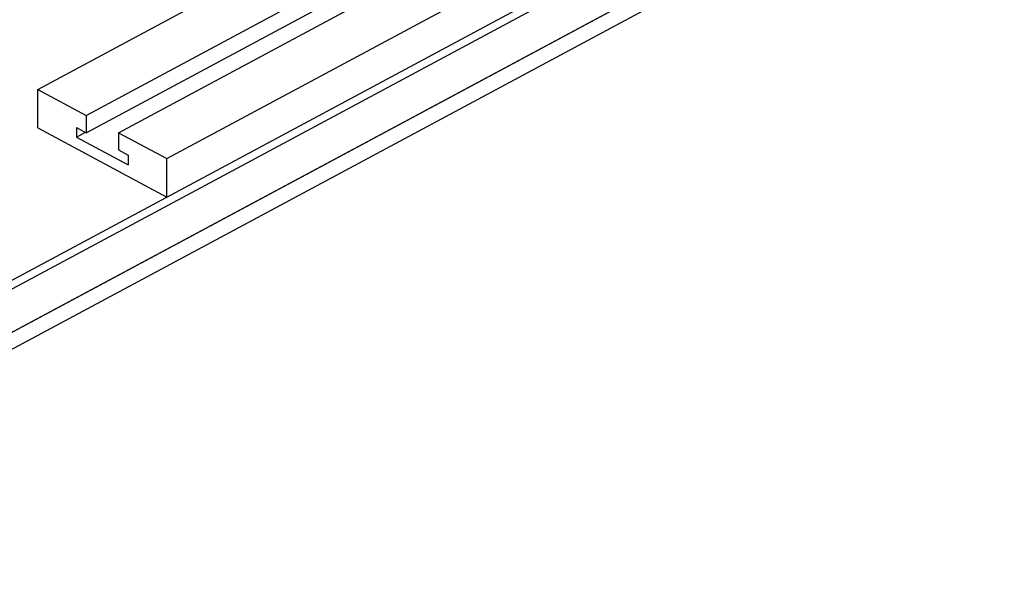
# Model space of a CAD drawing. Header units: millimetres. Extents: x 0 to 841, y 0 to 594.
# Tile 18 of 31: x 390 to 516, y 161 to 232. Entities that reach past the tile are written whole.
import ezdxf

# ---------------------------------------------------------------- set-up
doc = ezdxf.new("R2010")
doc.units = ezdxf.units.MM
doc.layers.add('FINA', color=7, linetype='CONTINUOUS', lineweight=25)

msp = doc.modelspace()

# ---------------------------------------------------------------- linework, layer by layer
at = {"layer": 'FINA'}
for points in [[(335.5, 169.75), (597.44, 310.38)], [(336.53, 169.19), (598.47, 309.83)], [(335.5, 163.1), (599.5, 304.84)], [(336.53, 163.66), (598.47, 304.29)], [(335.5, 160.89), (599.5, 302.63)], [(392.05, 222.75), (497.57, 279.4)], [(398.24, 219.43), (503.76, 276.08)], [(398.24, 217.21), (503.76, 273.87)], [(402.36, 217.21), (507.89, 273.87)], [(408.55, 213.89), (514.07, 270.54)], [(392.05, 217.83), (392.05, 222.75)], [(392.05, 222.75), (398.24, 219.43)], [(398.24, 219.43), (398.24, 217.21)], [(392.05, 217.83), (408.55, 208.97)], [(397, 217.87), (397, 216.64)], [(397, 217.87), (398.24, 217.21)], [(397, 216.64), (398.15, 217.26)], [(402.36, 217.21), (408.55, 213.89)], [(402.36, 217.21), (402.36, 215)], [(397, 216.64), (403.6, 213.1)], [(402.36, 215), (403.6, 214.33)], [(403.6, 214.33), (403.6, 213.1)], [(408.55, 208.97), (408.55, 213.89)]]:
    msp.add_lwpolyline(points, dxfattribs=at)

doc.saveas('drawing.dxf')
